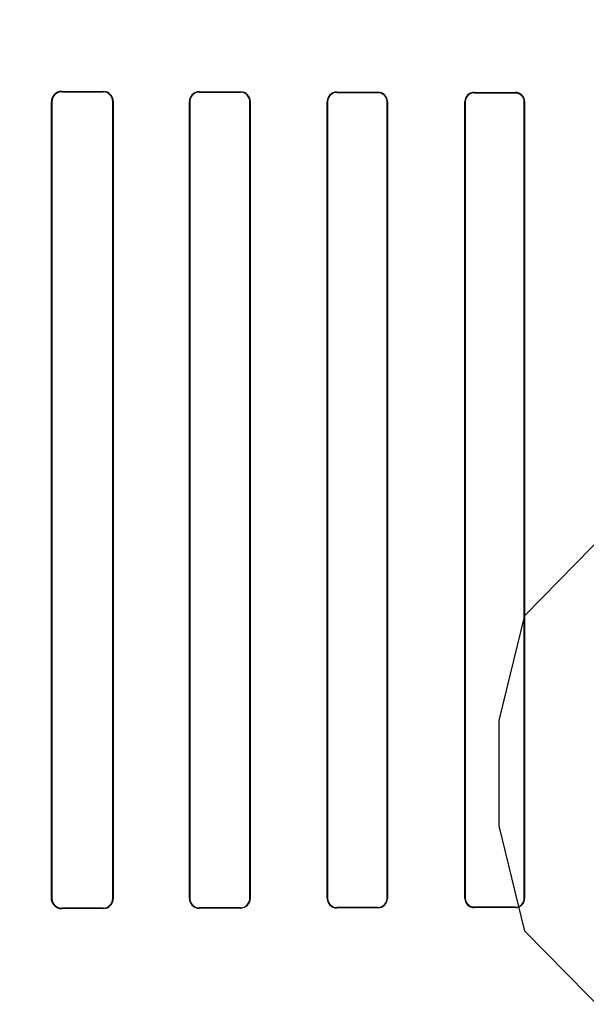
# Model space of a CAD drawing. Header units: millimetres. Extents: x 0 to 297, y 0 to 210.
# Tile 141 of 256: x 55.811 to 55.997, y 158.025 to 158.348. Entities that reach past the tile are written whole.
import ezdxf

# ---------------------------------------------------------------- set-up
doc = ezdxf.new("R2010")
doc.units = ezdxf.units.MM
doc.header["$LTSCALE"] = 16.335
doc.layers.get('0').update_dxf_attribs({"linetype": 'CONTINUOUS'})
for name, color, linetype in [('AXES_REF', 7, 'CONTINUOUS'), ('INTFCLR_1', 7, 'CONTINUOUS'), ('INTFCLR_72935', 7, 'CONTINUOUS')]:
    doc.layers.add(name, color=color, linetype=linetype)

msp = doc.modelspace()

# ---------------------------------------------------------------- linework, layer by layer
at = {"color": 7, "linetype": 'Continuous'}
for p, q in [((55.97667049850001, 158.1527693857), (56.0104204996, 158.1872374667)), ((55.9682329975, 158.1183013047), (55.97667049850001, 158.1527693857)), ((55.9682329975, 158.0838331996), (55.9682329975, 158.1183013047)), ((55.97667049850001, 158.0493651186), (55.9682329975, 158.0838331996)), ((56.0104204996, 158.0148970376), (55.97667049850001, 158.0493651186))]:
    msp.add_line(p, q, dxfattribs=at)
for radius in [8.7262453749, 8.7255, 8.6696226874]:
    msp.add_circle((57.5376079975, 154.4105885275), radius, dxfattribs=at)
msp.add_arc((57.5376079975, 154.4105885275), 8.64, 278.2771290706, 261.7228709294, dxfattribs=at)
at = {"layer": 'AXES_REF', "color": 9, "linetype": 'Continuous'}
for radius in [7.9600610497, 5.3357191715]:
    msp.add_circle((57.5376079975, 154.4105885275), radius, dxfattribs=at)
at = {"layer": 'INTFCLR_1', "color": 9, "linetype": 'Continuous'}
for p, q in [((55.8251063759, 158.3244618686), (55.8251063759, 158.3243273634)), ((55.8386063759, 158.3242836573), (55.8386063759, 158.3244130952)), ((55.8701063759, 158.3243133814), (55.8701063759, 158.324193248)), ((55.8836063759, 158.3241588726), (55.8836063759, 158.3242758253)), ((55.9151063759, 158.3241984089), (55.9151063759, 158.3240875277)), ((55.9286063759, 158.3240604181), (55.9286063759, 158.3241691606)), ((55.8218436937, 158.3210757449), (55.8217073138, 158.3210757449)), ((55.8419323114, 158.3210757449), (55.8418043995, 158.3210757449)), ((55.8669805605, 158.3210757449), (55.8668592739, 158.3210757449)), ((55.886797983, 158.3210757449), (55.8866820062, 158.3210757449)), ((55.9120882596, 158.3210757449), (55.91197661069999, 158.3210757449)), ((55.9316934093, 158.3210757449), (55.9315853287, 158.3210757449)), ((55.9571728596, 158.3210757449), (55.9570677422, 158.3210757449)), ((55.9601063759, 158.3241090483), (55.9601063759, 158.3240044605)), ((55.9736063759, 158.3239834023), (55.9736063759, 158.3240865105)), ((55.9766123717, 158.3210757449), (55.9765097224, 158.3210757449)), ((55.8217073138, 158.0600757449), (55.8218436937, 158.0600757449)), ((55.8418043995, 158.0600757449), (55.8419323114, 158.0600757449)), ((55.8668592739, 158.0600757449), (55.8669805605, 158.0600757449)), ((55.8866820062, 158.0600757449), (55.886797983, 158.0600757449)), ((55.91197661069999, 158.0600757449), (55.9120882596, 158.0600757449)), ((55.9315853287, 158.0600757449), (55.9316934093, 158.0600757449)), ((55.9570677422, 158.0600757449), (55.9571728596, 158.0600757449)), ((55.9765097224, 158.0600757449), (55.9766123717, 158.0600757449)), ((55.8251063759, 158.0568241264), (55.8251063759, 158.0566896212)), ((55.8386063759, 158.0567383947), (55.8386063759, 158.0568678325)), ((55.8701063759, 158.0569582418), (55.8701063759, 158.0568381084)), ((55.8836063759, 158.0568756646), (55.8836063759, 158.0569926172)), ((55.9151063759, 158.0570639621), (55.9151063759, 158.0569530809)), ((55.9286063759, 158.0569823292), (55.9286063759, 158.0570910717)), ((55.9601063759, 158.0571470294), (55.9601063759, 158.0570424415)), ((55.9736063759, 158.0570649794), (55.9736063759, 158.0571680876))]:
    msp.add_line(p, q, dxfattribs=at)
at = {"layer": 'INTFCLR_1', "color": 6, "linetype": 'Continuous'}
for p, q in [((55.8217073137, 158.0600757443), (55.8217073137, 158.3210757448)), ((55.8218436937, 158.060075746), (55.8218436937, 158.3210757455)), ((55.8418043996, 158.3210757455), (55.8418043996, 158.060075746)), ((55.8419323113, 158.3210757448), (55.8419323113, 158.0600757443)), ((55.8668592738, 158.0600757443), (55.8668592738, 158.3210757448)), ((55.8669805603, 158.060075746), (55.8669805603, 158.3210757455)), ((55.8866820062, 158.3210757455), (55.8866820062, 158.060075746)), ((55.8867979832, 158.3210757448), (55.8867979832, 158.0600757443)), ((55.9119766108, 158.0600757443), (55.9119766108, 158.3210757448)), ((55.9120882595, 158.060075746), (55.9120882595, 158.3210757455)), ((55.93158532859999, 158.3210757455), (55.93158532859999, 158.060075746)), ((55.9316934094, 158.3210757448), (55.9316934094, 158.0600757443)), ((55.9570677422, 158.0600757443), (55.9570677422, 158.3210757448)), ((55.9571728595, 158.060075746), (55.9571728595, 158.3210757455)), ((55.9765097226, 158.3210757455), (55.9765097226, 158.060075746)), ((55.9766123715, 158.3210757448), (55.9766123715, 158.0600757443))]:
    msp.add_line(p, q, dxfattribs=at)
at = {"layer": 'INTFCLR_1', "color": 7, "linetype": 'Continuous'}
msp.add_lwpolyline([(55.8239854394, 158.056876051), (55.8241007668, 158.056838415), (55.8242186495, 158.0568045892), (55.8243389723, 158.0567747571), (55.8244615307, 158.0567491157), (55.8245862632, 158.0567278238), (55.8247132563, 158.0567110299), (55.82484243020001, 158.056698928), (55.82497353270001, 158.0566917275), (55.8251063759, 158.0566896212)], dxfattribs=at)
at = {"layer": 'INTFCLR_1', "color": 6, "linetype": 'Continuous'}
for centre, radius, start, end in [((55.8250935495, 158.3210756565), 0.0033862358, 89.7829737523, 179.9985064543), ((55.8250960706, 158.3210748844), 0.0032524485, 89.8184598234, 179.9848304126), ((55.83859513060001, 158.3210756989), 0.0033372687, 0.000787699, 89.80694279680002), ((55.83859643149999, 158.3210757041), 0.0032079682, 0.0007404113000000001, 89.82238593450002), ((55.8700973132, 158.3210753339), 0.0032380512, 89.83963872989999, 179.9927301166), ((55.8700986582, 158.3210751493), 0.0031181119, 89.8581846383, 179.9890451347), ((55.8835973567, 158.3210751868), 0.0032006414, 0.009989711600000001, 89.8385406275), ((55.88359822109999, 158.3210750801), 0.003083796, 0.0123637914, 89.8484828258), ((55.91510008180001, 158.3210749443), 0.0031234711, 89.88454425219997, 179.9853159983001), ((55.92859916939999, 158.3210749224), 0.003094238, 0.0152281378, 89.86655726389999), ((55.9151008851, 158.3210749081), 0.0030126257, 89.8955723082, 179.9840733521), ((55.9601020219, 158.321074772), 0.0030342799, 89.91777994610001, 179.9816315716), ((55.9601025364, 158.3210747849), 0.002929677, 89.92490579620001, 179.9812137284), ((55.97360062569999, 158.3210747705), 0.003011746, 0.0185344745, 89.8906092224), ((55.825096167, 158.0600767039), 0.0032525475, 180.0168740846, 270.1798352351), ((55.8385962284, 158.0600760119), 0.0032081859, 270.1812283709, 359.9952514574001), ((55.8385942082, 158.0600765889), 0.003338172, 270.2088417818, 359.9855023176), ((55.8700972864, 158.0600761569), 0.0032380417, 180.007301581, 270.1608356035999), ((55.870098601, 158.0600763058), 0.0031180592, 180.0102855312, 270.1428672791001), ((55.8835981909, 158.0600764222), 0.0030838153, 270.1520762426, 359.9874367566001), ((55.88359730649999, 158.060076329), 0.0032006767, 270.1623561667, 359.9895328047), ((55.9151000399, 158.0600765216), 0.0031234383, 180.0142582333, 270.1162250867), ((55.9151008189, 158.0600765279), 0.0030125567, 180.0148703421, 270.1056889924), ((55.9285997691, 158.0600766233), 0.0029855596, 270.1267930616, 359.9831637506), ((55.9285991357, 158.0600765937), 0.0030942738, 270.1340640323, 359.9842711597), ((55.9601019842, 158.0600766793), 0.0030342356, 180.017656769, 270.0829324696), ((55.9736010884, 158.0600767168), 0.0029086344, 270.1041536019, 359.9808768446), ((55.9736006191, 158.0600767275), 0.0030117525, 270.1095150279, 359.9812955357)]:
    msp.add_arc(centre, radius, start, end, dxfattribs=at)
for centre, major_axis, ratio, start_param, end_param in [((56.1693563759, 158.3255757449), (0.4693968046, 0), 0.0034906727, -2.3940887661, -2.3526946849), ((56.1693563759, 158.3255757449), (0.4963968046, 0), 0.0034906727, -2.3371288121, -2.3000343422), ((56.1693563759, 158.3255757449), (0.4693968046, 0), 0.0034906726, -2.262071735, -2.2252929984), ((56.1693563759, 158.3255757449), (0.4963968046, 0), 0.0034906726, -2.217857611, -2.1841931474), ((56.1693563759, 158.3255757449), (0.4693968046, 0), 0.0034906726, -2.1431981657, -2.1093469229), ((56.1693563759, 158.3255757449), (0.4963968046, 0), 0.0034906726, -2.108530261, -2.0771538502), ((56.1693563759, 158.3255757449), (0.4693968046, 0), 0.0034906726, -2.0328472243, -2.0009654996), ((56.1693563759, 158.3255757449), (0.4963968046, 0), 0.0034906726, -2.0059367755, -1.9761478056), ((56.1693563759, 158.055575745), (0.4963968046, 0), 0.0034906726, 2.3000343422, 2.3371288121), ((56.1693563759, 158.055575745), (0.4693968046, 0), 0.0034906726, 2.3526946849, 2.3940887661), ((56.1693563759, 158.0555757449), (0.4963968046, 0), 0.0034906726, 2.1841931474, 2.217857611), ((56.1693563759, 158.0555757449), (0.4693968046, 0), 0.0034906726, 2.2252929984, 2.262071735), ((56.1693563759, 158.0555757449), (0.4963968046, 0), 0.0034906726, 2.0771538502, 2.108530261), ((56.1693563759, 158.0555757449), (0.4693968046, 0), 0.0034906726, 2.1093469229, 2.1431981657), ((56.1693563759, 158.0555757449), (0.4963968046, 0), 0.0034906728, 1.9761478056, 2.0059367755), ((56.1693563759, 158.0555757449), (0.4693968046, 0), 0.0034906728, 2.0009654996, 2.0328472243)]:
    msp.add_ellipse(centre, major_axis=major_axis, ratio=ratio, start_param=start_param, end_param=end_param, dxfattribs=at)
for points, knots in [([(55.928606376, 158.3240604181), (55.9292153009, 158.3240592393), (55.9307688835, 158.3235880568), (55.93158532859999, 158.3219829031), (55.93158532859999, 158.3210757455)], [0, 0, 0, 0, 0.4016441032, 1, 1, 1, 1]), ([(55.9736063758, 158.323983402), (55.9741880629, 158.3239825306), (55.975699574, 158.3235358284), (55.9765097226, 158.3219705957), (55.9765097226, 158.3210757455)], [0, 0, 0, 0, 0.3939538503, 1, 1, 1, 1]), ([(55.9601063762, 158.0571470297), (55.9595154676, 158.0571460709), (55.9579876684, 158.0575969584), (55.9571728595, 158.0591763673), (55.9571728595, 158.060075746)], [0, 0, 0, 0, 0.3965068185, 1, 1, 1, 1])]:
    msp.add_open_spline(points, degree=3, knots=knots, dxfattribs=at)
at = {"layer": 'INTFCLR_1', "color": 7, "linetype": 'Continuous'}
msp.add_open_spline([(55.825106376, 158.056689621), (55.82462943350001, 158.0566927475), (55.823523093, 158.0569184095), (55.8221082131, 158.0581022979), (55.8217026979, 158.0594128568), (55.8217073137, 158.0600757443)], degree=3, knots=[0, 0, 0, 0, 0.2716424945, 0.6224515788, 1, 1, 1, 1], dxfattribs=at)
at = {"layer": 'INTFCLR_72935', "color": 9, "linetype": 'Continuous'}
for p, q in [((55.8251063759, 158.3243273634), (55.8251063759, 158.3244618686)), ((55.8386063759, 158.3244130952), (55.8386063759, 158.3242836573)), ((55.8701063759, 158.324193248), (55.8701063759, 158.3243133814)), ((55.8836063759, 158.3242758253), (55.8836063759, 158.3241588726)), ((55.9151063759, 158.3240875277), (55.9151063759, 158.3241984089)), ((55.9286063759, 158.3241691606), (55.9286063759, 158.3240604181)), ((55.8217073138, 158.3210757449), (55.8218436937, 158.3210757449)), ((55.8418043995, 158.3210757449), (55.8419323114, 158.3210757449)), ((55.8668592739, 158.3210757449), (55.8669805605, 158.3210757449)), ((55.8866820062, 158.3210757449), (55.886797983, 158.3210757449)), ((55.91197661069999, 158.3210757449), (55.9120882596, 158.3210757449)), ((55.9315853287, 158.3210757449), (55.9316934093, 158.3210757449)), ((55.9570677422, 158.3210757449), (55.9571728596, 158.3210757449)), ((55.9601063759, 158.3240044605), (55.9601063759, 158.3241090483)), ((55.9736063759, 158.3240865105), (55.9736063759, 158.3239834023)), ((55.9765097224, 158.3210757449), (55.9766123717, 158.3210757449)), ((55.8218436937, 158.0600757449), (55.8217073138, 158.0600757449)), ((55.8419323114, 158.0600757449), (55.8418043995, 158.0600757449)), ((55.8669805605, 158.0600757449), (55.8668592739, 158.0600757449)), ((55.886797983, 158.0600757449), (55.8866820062, 158.0600757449)), ((55.9120882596, 158.0600757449), (55.91197661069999, 158.0600757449)), ((55.9316934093, 158.0600757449), (55.9315853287, 158.0600757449)), ((55.9571728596, 158.0600757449), (55.9570677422, 158.0600757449)), ((55.9766123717, 158.0600757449), (55.9765097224, 158.0600757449)), ((55.8251063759, 158.0566896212), (55.8251063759, 158.0568241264)), ((55.8386063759, 158.0568678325), (55.8386063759, 158.0567383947)), ((55.8701063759, 158.0568381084), (55.8701063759, 158.0569582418)), ((55.8836063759, 158.0569926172), (55.8836063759, 158.0568756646)), ((55.9151063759, 158.0569530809), (55.9151063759, 158.0570639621)), ((55.9286063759, 158.0570910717), (55.9286063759, 158.0569823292)), ((55.9601063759, 158.0570424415), (55.9601063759, 158.0571470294)), ((55.9736063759, 158.0571680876), (55.9736063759, 158.0570649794))]:
    msp.add_line(p, q, dxfattribs=at)
at = {"layer": 'INTFCLR_72935', "color": 6, "linetype": 'Continuous'}
for p, q in [((55.82170731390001, 158.3210757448), (55.82170731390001, 158.0600757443)), ((55.8218436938, 158.3210757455), (55.8218436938, 158.060075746)), ((55.8418043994, 158.060075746), (55.8418043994, 158.3210757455)), ((55.8419323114, 158.0600757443), (55.8419323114, 158.3210757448)), ((55.8668592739, 158.3210757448), (55.8668592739, 158.0600757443)), ((55.8669805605, 158.3210757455), (55.8669805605, 158.060075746)), ((55.886682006, 158.060075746), (55.886682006, 158.3210757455)), ((55.8867979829, 158.0600757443), (55.8867979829, 158.3210757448)), ((55.91197661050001, 158.3210757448), (55.91197661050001, 158.0600757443)), ((55.91208825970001, 158.3210757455), (55.91208825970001, 158.060075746)), ((55.9315853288, 158.060075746), (55.9315853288, 158.3210757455)), ((55.9316934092, 158.0600757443), (55.9316934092, 158.3210757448)), ((55.9570677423, 158.3210757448), (55.9570677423, 158.0600757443)), ((55.9571728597, 158.3210757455), (55.9571728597, 158.060075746)), ((55.9765097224, 158.060075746), (55.9765097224, 158.3210757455)), ((55.9766123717, 158.0600757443), (55.9766123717, 158.3210757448))]:
    msp.add_line(p, q, dxfattribs=at)
at = {"layer": 'INTFCLR_72935', "color": 7, "linetype": 'Continuous'}
msp.add_lwpolyline([(55.8239854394, 158.3242754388), (55.8241007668, 158.3243130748), (55.8242186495, 158.3243469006), (55.8243389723, 158.3243767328), (55.8244615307, 158.3244023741), (55.8245862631, 158.324423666), (55.8247132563, 158.32444046), (55.82484243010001, 158.3244525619), (55.82497353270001, 158.3244597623), (55.8251063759, 158.3244618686)], dxfattribs=at)
at = {"layer": 'INTFCLR_72935', "color": 6, "linetype": 'Continuous'}
for centre, radius, start, end in [((55.825095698, 158.321075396), 0.003252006, 89.8118714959, 179.9938419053), ((55.8385946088, 158.3210754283), 0.0033377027, 0.0054333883, 89.79799953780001), ((55.8385963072, 158.3210755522), 0.003208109, 0.0034524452, 89.8201784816), ((55.8700971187, 158.3210755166), 0.0032378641, 89.8361856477, 179.9959611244), ((55.8700982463, 158.321075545), 0.0031177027, 89.85059359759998, 179.9963145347), ((55.8835977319, 158.3210755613), 0.0032002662, 0.0032855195, 89.84524345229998), ((55.8835987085, 158.3210755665), 0.0030833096, 0.0033271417, 89.8575203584), ((55.9150994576, 158.3210755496), 0.0031228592, 89.8730675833, 179.9964183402), ((55.9285998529, 158.3210755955), 0.0030935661, 0.002764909, 89.8791854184), ((55.9151008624, 158.3210749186), 0.0030126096, 89.8951371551, 179.9842733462), ((55.9286004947, 158.3210755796), 0.0029848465, 0.0031853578, 89.88710998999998), ((55.96010120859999, 158.321075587), 0.0030334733, 89.90240122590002, 179.9970187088), ((55.9736006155, 158.3210747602), 0.0030117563, 0.0187307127, 89.890412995), ((55.9736019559, 158.3210756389), 0.0029077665, 0.0021018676, 89.9129060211), ((55.8250935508, 158.0600758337), 0.0033862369, 180.0015129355, 270.2170015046), ((55.8250955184, 158.0600759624), 0.003251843, 180.0038128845, 270.1913019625), ((55.8385963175, 158.0600759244), 0.0032080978, 270.1796385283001, 359.9968137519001), ((55.8385947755, 158.0600759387), 0.0033375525, 270.1991461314, 359.9966618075), ((55.8700971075, 158.0600759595), 0.0032378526, 180.0038089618, 270.1640127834), ((55.8700982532, 158.0600759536), 0.0031177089, 180.0038149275, 270.1492792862), ((55.88359872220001, 158.060075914), 0.0030832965, 270.1422250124, 359.9968793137), ((55.883597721, 158.0600759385), 0.0032002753, 270.1549523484, 359.9965236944), ((55.9150994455, 158.0600759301), 0.0031228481, 180.0034091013, 270.1271556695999), ((55.91510019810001, 158.0600759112), 0.0030119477, 180.0031418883, 270.1175225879), ((55.92859980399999, 158.0600759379), 0.0030936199, 270.1217196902, 359.9964138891), ((55.960102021, 158.0600767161), 0.0030342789, 180.0183499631, 270.0822306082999), ((55.96010170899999, 158.0600758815), 0.0029288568, 180.0026494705, 270.0912958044), ((55.9736014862, 158.0600758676), 0.0030108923, 270.0930492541, 359.9976528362)]:
    msp.add_arc(centre, radius, start, end, dxfattribs=at)
for centre, major_axis, ratio, start_param, end_param in [((56.1693563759, 158.3255757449), (0.4693968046, 0), 0.0034906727, -2.3940887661, -2.3526946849), ((56.1693563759, 158.3255757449), (0.4963968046, 0), 0.0034906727, -2.3371288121, -2.3000343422), ((56.1693563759, 158.3255757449), (0.4693968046, 0), 0.0034906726, -2.262071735, -2.2252929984), ((56.1693563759, 158.3255757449), (0.4963968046, 0), 0.0034906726, -2.217857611, -2.1841931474), ((56.1693563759, 158.3255757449), (0.4693968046, 0), 0.0034906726, -2.1431981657, -2.1093469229), ((56.1693563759, 158.3255757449), (0.4963968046, 0), 0.0034906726, -2.108530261, -2.0771538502), ((56.1693563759, 158.3255757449), (0.4693968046, 0), 0.0034906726, -2.0328472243, -2.0009654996), ((56.1693563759, 158.3255757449), (0.4963968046, 0), 0.0034906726, -2.0059367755, -1.9761478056), ((56.1693563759, 158.055575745), (0.4963968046, 0), 0.0034906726, 2.3000343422, 2.3371288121), ((56.1693563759, 158.055575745), (0.4693968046, 0), 0.0034906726, 2.3526946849, 2.3940887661), ((56.1693563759, 158.0555757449), (0.4963968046, 0), 0.0034906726, 2.1841931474, 2.217857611), ((56.1693563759, 158.0555757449), (0.4693968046, 0), 0.0034906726, 2.2252929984, 2.262071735), ((56.1693563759, 158.0555757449), (0.4963968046, 0), 0.0034906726, 2.0771538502, 2.108530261), ((56.1693563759, 158.0555757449), (0.4693968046, 0), 0.0034906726, 2.1093469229, 2.1431981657), ((56.1693563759, 158.0555757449), (0.4963968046, 0), 0.0034906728, 1.9761478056, 2.0059367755), ((56.1693563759, 158.0555757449), (0.4693968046, 0), 0.0034906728, 2.0009654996, 2.0328472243)]:
    msp.add_ellipse(centre, major_axis=major_axis, ratio=ratio, start_param=start_param, end_param=end_param, dxfattribs=at)
at = {"layer": 'INTFCLR_72935', "color": 7, "linetype": 'Continuous'}
msp.add_open_spline([(55.8251063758, 158.324461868), (55.8246294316, 158.3244587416), (55.8235230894, 158.3242330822), (55.8221082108, 158.3230491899), (55.8217026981, 158.3217386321), (55.82170731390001, 158.3210757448)], degree=3, knots=[0, 0, 0, 0, 0.2716433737, 0.6224518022, 1, 1, 1, 1], dxfattribs=at)
at = {"layer": 'INTFCLR_72935', "color": 6, "linetype": 'Continuous'}
for points, knots in [([(55.9601063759, 158.3240044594), (55.9595031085, 158.3240054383), (55.9579723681, 158.3235421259), (55.9571728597, 158.321963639), (55.9571728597, 158.3210757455)], [0, 0, 0, 0, 0.4045625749, 1, 1, 1, 1]), ([(55.9286063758, 158.057091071), (55.9292268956, 158.0570922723), (55.93078312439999, 158.057575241), (55.9315853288, 158.0591794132), (55.9315853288, 158.060075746)], [0, 0, 0, 0, 0.4090842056, 1, 1, 1, 1]), ([(55.9736063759, 158.0571680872), (55.9741984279, 158.057168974), (55.97571244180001, 158.0576259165), (55.9765097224, 158.0591904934), (55.9765097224, 158.060075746)], [0, 0, 0, 0, 0.4007652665, 1, 1, 1, 1])]:
    msp.add_open_spline(points, degree=3, knots=knots, dxfattribs=at)

doc.saveas('drawing.dxf')
